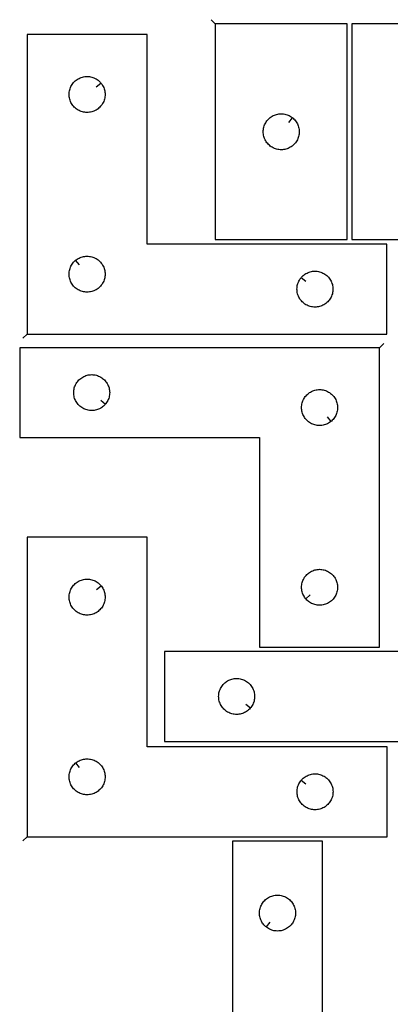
# Model space of a CAD drawing. Header units: millimetres. Extents: x 7 to 1243, y 7 to 1753.
# Tile 10 of 18: x 7 to 192, y 1255 to 1748. Entities that reach past the tile are written whole.
import ezdxf

# ---------------------------------------------------------------- set-up
doc = ezdxf.new("R2010")
doc.units = ezdxf.units.MM
doc.layers.add('CUT', color=7, linetype='CONTINUOUS', true_color=0x000000)
doc.layers.add('LEADIN', color=1, linetype='CONTINUOUS', true_color=0xff0000)

msp = doc.modelspace()

# ---------------------------------------------------------------- linework, layer by layer
at = {"layer": 'CUT'}
for points in [[(104.437616, 1746.215857), (104.437616, 1638.215857), (170.437616, 1638.215857), (170.437616, 1746.215857)], [(238.721983, 1638.286646), (238.721983, 1746.286646), (172.721983, 1746.286646), (172.721983, 1638.286646)], [(10.295737, 1590.891324), (190.295737, 1590.891324), (190.295737, 1635.891324), (70.295737, 1635.891324), (70.295737, 1740.891324), (10.295737, 1740.891324)], [(47.249106, 1716.597807), (47.435917, 1716.370177), (47.778964, 1715.891456), (48.089966, 1715.391324), (48.367592, 1714.871922), (48.610653, 1714.335475), (48.818108, 1713.784279), (48.98907, 1713.220695), (49.122805, 1712.647137), (49.218741, 1712.06606), (49.276468, 1711.479952), (49.295737, 1710.891324), (49.276468, 1710.302696), (49.218741, 1709.716588), (49.122805, 1709.135511), (48.98907, 1708.561953), (48.818108, 1707.998369), (48.610653, 1707.447173), (48.367592, 1706.910726), (48.089966, 1706.391324), (47.778964, 1705.891192), (47.435917, 1705.412471), (47.062296, 1704.957212), (46.659698, 1704.527363), (46.22985, 1704.124766), (45.77459, 1703.751144), (45.295869, 1703.408097), (44.795737, 1703.097095), (44.276335, 1702.819469), (43.739888, 1702.576408), (43.188692, 1702.368953), (42.625109, 1702.197991), (42.05155, 1702.064256), (41.470473, 1701.96832), (40.884365, 1701.910594), (40.295737, 1701.891324), (39.707109, 1701.910594), (39.121002, 1701.96832), (38.539924, 1702.064256), (37.966366, 1702.197991), (37.402782, 1702.368953), (36.851586, 1702.576408), (36.315139, 1702.819469), (35.795737, 1703.097095), (35.295605, 1703.408097), (34.816884, 1703.751144), (34.361625, 1704.124766), (33.931776, 1704.527363), (33.529179, 1704.957212), (33.155557, 1705.412471), (32.812511, 1705.891192), (32.501509, 1706.391324), (32.223883, 1706.910726), (31.980821, 1707.447173), (31.773366, 1707.998369), (31.602405, 1708.561953), (31.46867, 1709.135511), (31.372734, 1709.716588), (31.315007, 1710.302696), (31.295737, 1710.891324), (31.315007, 1711.479952), (31.372734, 1712.06606), (31.46867, 1712.647137), (31.602405, 1713.220695), (31.773366, 1713.784279), (31.980821, 1714.335475), (32.223883, 1714.871922), (32.501509, 1715.391324), (32.812511, 1715.891456), (33.155557, 1716.370177), (33.529179, 1716.825436), (33.931776, 1717.255285), (34.361625, 1717.657882), (34.816884, 1718.031504), (35.295605, 1718.37455), (35.795737, 1718.685553), (36.315139, 1718.963179), (36.851586, 1719.20624), (37.402782, 1719.413695), (37.966366, 1719.584656), (38.539924, 1719.718391), (39.121002, 1719.814328), (39.707109, 1719.872054), (40.295737, 1719.891324), (40.884365, 1719.872054), (41.470473, 1719.814328), (42.05155, 1719.718391), (42.625109, 1719.584656), (43.188692, 1719.413695), (43.739888, 1719.20624), (44.276335, 1718.963179), (44.795737, 1718.685553), (45.295869, 1718.37455), (45.77459, 1718.031504), (46.22985, 1717.657882), (46.659698, 1717.255285), (47.062296, 1716.825436)], [(143.144098, 1699.169226), (143.371728, 1698.982415), (143.801577, 1698.579818), (144.204174, 1698.14997), (144.577796, 1697.69471), (144.920842, 1697.215989), (145.231844, 1696.715857), (145.50947, 1696.196455), (145.752532, 1695.660008), (145.959987, 1695.108812), (146.130948, 1694.545229), (146.264683, 1693.97167), (146.36062, 1693.390593), (146.418346, 1692.804485), (146.437616, 1692.215857), (146.418346, 1691.627229), (146.36062, 1691.041121), (146.264683, 1690.460044), (146.130948, 1689.886486), (145.959987, 1689.322902), (145.752532, 1688.771706), (145.50947, 1688.235259), (145.231844, 1687.715857), (144.920842, 1687.215725), (144.577796, 1686.737004), (144.204174, 1686.281745), (143.801577, 1685.851896), (143.371728, 1685.449299), (142.916469, 1685.075677), (142.437748, 1684.732631), (141.937616, 1684.421629), (141.418214, 1684.144003), (140.881767, 1683.900941), (140.330571, 1683.693486), (139.766987, 1683.522525), (139.193429, 1683.38879), (138.612351, 1683.292853), (138.026244, 1683.235127), (137.437616, 1683.215857), (136.848988, 1683.235127), (136.26288, 1683.292853), (135.681803, 1683.38879), (135.108244, 1683.522525), (134.544661, 1683.693486), (133.993465, 1683.900941), (133.457018, 1684.144003), (132.937616, 1684.421629), (132.437484, 1684.732631), (131.958763, 1685.075677), (131.503503, 1685.449299), (131.073655, 1685.851896), (130.671057, 1686.281745), (130.297436, 1686.737004), (129.954389, 1687.215725), (129.643387, 1687.715857), (129.365761, 1688.235259), (129.1227, 1688.771706), (128.915245, 1689.322902), (128.744283, 1689.886486), (128.610548, 1690.460044), (128.514612, 1691.041121), (128.456885, 1691.627229), (128.437616, 1692.215857), (128.456885, 1692.804485), (128.514612, 1693.390593), (128.610548, 1693.97167), (128.744283, 1694.545229), (128.915245, 1695.108812), (129.1227, 1695.660008), (129.365761, 1696.196455), (129.643387, 1696.715857), (129.954389, 1697.215989), (130.297436, 1697.69471), (130.671057, 1698.14997), (131.073655, 1698.579818), (131.503503, 1698.982415), (131.958763, 1699.356037), (132.437484, 1699.699084), (132.937616, 1700.010086), (133.457018, 1700.287712), (133.993465, 1700.530773), (134.544661, 1700.738228), (135.108244, 1700.90919), (135.681803, 1701.042925), (136.26288, 1701.138861), (136.848988, 1701.196587), (137.437616, 1701.215857), (138.026244, 1701.196587), (138.612351, 1701.138861), (139.193429, 1701.042925), (139.766987, 1700.90919), (140.330571, 1700.738228), (140.881767, 1700.530773), (141.418214, 1700.287712), (141.937616, 1700.010086), (142.437748, 1699.699084), (142.916469, 1699.356037)], [(34.589255, 1627.844693), (34.816884, 1628.031504), (35.295605, 1628.37455), (35.795737, 1628.685553), (36.315139, 1628.963179), (36.851586, 1629.20624), (37.402782, 1629.413695), (37.966366, 1629.584656), (38.539924, 1629.718391), (39.121002, 1629.814328), (39.707109, 1629.872054), (40.295737, 1629.891324), (40.884365, 1629.872054), (41.470473, 1629.814328), (42.05155, 1629.718391), (42.625109, 1629.584656), (43.188692, 1629.413695), (43.739888, 1629.20624), (44.276335, 1628.963179), (44.795737, 1628.685553), (45.295869, 1628.37455), (45.77459, 1628.031504), (46.22985, 1627.657882), (46.659698, 1627.255285), (47.062296, 1626.825436), (47.435917, 1626.370177), (47.778964, 1625.891456), (48.089966, 1625.391324), (48.367592, 1624.871922), (48.610653, 1624.335475), (48.818108, 1623.784279), (48.98907, 1623.220695), (49.122805, 1622.647137), (49.218741, 1622.06606), (49.276468, 1621.479952), (49.295737, 1620.891324), (49.276468, 1620.302696), (49.218741, 1619.716588), (49.122805, 1619.135511), (48.98907, 1618.561953), (48.818108, 1617.998369), (48.610653, 1617.447173), (48.367592, 1616.910726), (48.089966, 1616.391324), (47.778964, 1615.891192), (47.435917, 1615.412471), (47.062296, 1614.957212), (46.659698, 1614.527363), (46.22985, 1614.124766), (45.77459, 1613.751144), (45.295869, 1613.408097), (44.795737, 1613.097095), (44.276335, 1612.819469), (43.739888, 1612.576408), (43.188692, 1612.368953), (42.625109, 1612.197991), (42.05155, 1612.064256), (41.470473, 1611.96832), (40.884365, 1611.910594), (40.295737, 1611.891324), (39.707109, 1611.910594), (39.121002, 1611.96832), (38.539924, 1612.064256), (37.966366, 1612.197991), (37.402782, 1612.368953), (36.851586, 1612.576408), (36.315139, 1612.819469), (35.795737, 1613.097095), (35.295605, 1613.408097), (34.816884, 1613.751144), (34.361625, 1614.124766), (33.931776, 1614.527363), (33.529179, 1614.957212), (33.155557, 1615.412471), (32.812511, 1615.891192), (32.501509, 1616.391324), (32.223883, 1616.910726), (31.980821, 1617.447173), (31.773366, 1617.998369), (31.602405, 1618.561953), (31.46867, 1619.135511), (31.372734, 1619.716588), (31.315007, 1620.302696), (31.295737, 1620.891324), (31.315007, 1621.479952), (31.372734, 1622.06606), (31.46867, 1622.647137), (31.602405, 1623.220695), (31.773366, 1623.784279), (31.980821, 1624.335475), (32.223883, 1624.871922), (32.501509, 1625.391324), (32.812511, 1625.891456), (33.155557, 1626.370177), (33.529179, 1626.825436), (33.931776, 1627.255285), (34.361625, 1627.657882)], [(147.342368, 1619.097807), (147.529179, 1619.325436), (147.931776, 1619.755285), (148.361625, 1620.157882), (148.816884, 1620.531504), (149.295605, 1620.87455), (149.795737, 1621.185553), (150.315139, 1621.463179), (150.851586, 1621.70624), (151.402782, 1621.913695), (151.966366, 1622.084656), (152.539924, 1622.218391), (153.121002, 1622.314328), (153.707109, 1622.372054), (154.295737, 1622.391324), (154.884365, 1622.372054), (155.470473, 1622.314328), (156.05155, 1622.218391), (156.625109, 1622.084656), (157.188692, 1621.913695), (157.739888, 1621.70624), (158.276335, 1621.463179), (158.795737, 1621.185553), (159.295869, 1620.87455), (159.77459, 1620.531504), (160.22985, 1620.157882), (160.659698, 1619.755285), (161.062296, 1619.325436), (161.435917, 1618.870177), (161.778964, 1618.391456), (162.089966, 1617.891324), (162.367592, 1617.371922), (162.610653, 1616.835475), (162.818108, 1616.284279), (162.98907, 1615.720695), (163.122805, 1615.147137), (163.218741, 1614.56606), (163.276468, 1613.979952), (163.295737, 1613.391324), (163.276468, 1612.802696), (163.218741, 1612.216588), (163.122805, 1611.635511), (162.98907, 1611.061953), (162.818108, 1610.498369), (162.610653, 1609.947173), (162.367592, 1609.410726), (162.089966, 1608.891324), (161.778964, 1608.391192), (161.435917, 1607.912471), (161.062296, 1607.457212), (160.659698, 1607.027363), (160.22985, 1606.624766), (159.77459, 1606.251144), (159.295869, 1605.908097), (158.795737, 1605.597095), (158.276335, 1605.319469), (157.739888, 1605.076408), (157.188692, 1604.868953), (156.625109, 1604.697991), (156.05155, 1604.564256), (155.470473, 1604.46832), (154.884365, 1604.410594), (154.295737, 1604.391324), (153.707109, 1604.410594), (153.121002, 1604.46832), (152.539924, 1604.564256), (151.966366, 1604.697991), (151.402782, 1604.868953), (150.851586, 1605.076408), (150.315139, 1605.319469), (149.795737, 1605.597095), (149.295605, 1605.908097), (148.816884, 1606.251144), (148.361625, 1606.624766), (147.931776, 1607.027363), (147.529179, 1607.457212), (147.155557, 1607.912471), (146.812511, 1608.391192), (146.501509, 1608.891324), (146.223883, 1609.410726), (145.980821, 1609.947173), (145.773366, 1610.498369), (145.602405, 1611.061953), (145.46867, 1611.635511), (145.372734, 1612.216588), (145.315007, 1612.802696), (145.295737, 1613.391324), (145.315007, 1613.979952), (145.372734, 1614.56606), (145.46867, 1615.147137), (145.602405, 1615.720695), (145.773366, 1616.284279), (145.980821, 1616.835475), (146.223883, 1617.371922), (146.501509, 1617.891324), (146.812511, 1618.391456), (147.155557, 1618.870177)], [(186.612156, 1584.065529), (6.612156, 1584.065529), (6.612156, 1539.065529), (126.612156, 1539.065529), (126.612156, 1434.065529), (186.612156, 1434.065529)], [(49.565525, 1555.859047), (49.378714, 1555.631417), (48.976117, 1555.201568), (48.546268, 1554.798971), (48.091009, 1554.425349), (47.612288, 1554.082303), (47.112156, 1553.771301), (46.592754, 1553.493675), (46.056307, 1553.250614), (45.505111, 1553.043158), (44.941527, 1552.872197), (44.367969, 1552.738462), (43.786891, 1552.642526), (43.200784, 1552.584799), (42.612156, 1552.565529), (42.023528, 1552.584799), (41.43742, 1552.642526), (40.856343, 1552.738462), (40.282784, 1552.872197), (39.719201, 1553.043158), (39.168005, 1553.250614), (38.631558, 1553.493675), (38.112156, 1553.771301), (37.612024, 1554.082303), (37.133303, 1554.425349), (36.678043, 1554.798971), (36.248195, 1555.201568), (35.845597, 1555.631417), (35.471976, 1556.086677), (35.128929, 1556.565397), (34.817927, 1557.065529), (34.540301, 1557.584931), (34.29724, 1558.121379), (34.089785, 1558.672574), (33.918823, 1559.236158), (33.785088, 1559.809717), (33.689152, 1560.390794), (33.631425, 1560.976901), (33.612156, 1561.565529), (33.631425, 1562.154158), (33.689152, 1562.740265), (33.785088, 1563.321342), (33.918823, 1563.894901), (34.089785, 1564.458485), (34.29724, 1565.00968), (34.540301, 1565.546128), (34.817927, 1566.065529), (35.128929, 1566.565662), (35.471976, 1567.044382), (35.845597, 1567.499642), (36.248195, 1567.92949), (36.678043, 1568.332088), (37.133303, 1568.70571), (37.612024, 1569.048756), (38.112156, 1569.359758), (38.631558, 1569.637384), (39.168005, 1569.880445), (39.719201, 1570.087901), (40.282784, 1570.258862), (40.856343, 1570.392597), (41.43742, 1570.488533), (42.023528, 1570.54626), (42.612156, 1570.565529), (43.200784, 1570.54626), (43.786891, 1570.488533), (44.367969, 1570.392597), (44.941527, 1570.258862), (45.505111, 1570.087901), (46.056307, 1569.880445), (46.592754, 1569.637384), (47.112156, 1569.359758), (47.612288, 1569.048756), (48.091009, 1568.70571), (48.546268, 1568.332088), (48.976117, 1567.92949), (49.378714, 1567.499642), (49.752336, 1567.044382), (50.095382, 1566.565662), (50.406384, 1566.065529), (50.68401, 1565.546128), (50.927072, 1565.00968), (51.134527, 1564.458485), (51.305488, 1563.894901), (51.439223, 1563.321342), (51.535159, 1562.740265), (51.592886, 1562.154158), (51.612156, 1561.565529), (51.592886, 1560.976901), (51.535159, 1560.390794), (51.439223, 1559.809717), (51.305488, 1559.236158), (51.134527, 1558.672574), (50.927072, 1558.121379), (50.68401, 1557.584931), (50.406384, 1557.065529), (50.095382, 1556.565397), (49.752336, 1556.086677)], [(162.318638, 1547.11216), (162.091009, 1546.925349), (161.612288, 1546.582303), (161.112156, 1546.271301), (160.592754, 1545.993675), (160.056307, 1545.750614), (159.505111, 1545.543158), (158.941527, 1545.372197), (158.367969, 1545.238462), (157.786891, 1545.142526), (157.200784, 1545.084799), (156.612156, 1545.065529), (156.023528, 1545.084799), (155.43742, 1545.142526), (154.856343, 1545.238462), (154.282784, 1545.372197), (153.719201, 1545.543158), (153.168005, 1545.750614), (152.631558, 1545.993675), (152.112156, 1546.271301), (151.612024, 1546.582303), (151.133303, 1546.925349), (150.678043, 1547.298971), (150.248195, 1547.701568), (149.845597, 1548.131417), (149.471976, 1548.586677), (149.128929, 1549.065397), (148.817927, 1549.565529), (148.540301, 1550.084931), (148.29724, 1550.621379), (148.089785, 1551.172574), (147.918823, 1551.736158), (147.785088, 1552.309717), (147.689152, 1552.890794), (147.631425, 1553.476901), (147.612156, 1554.065529), (147.631425, 1554.654158), (147.689152, 1555.240265), (147.785088, 1555.821342), (147.918823, 1556.394901), (148.089785, 1556.958485), (148.29724, 1557.50968), (148.540301, 1558.046128), (148.817927, 1558.565529), (149.128929, 1559.065662), (149.471976, 1559.544382), (149.845597, 1559.999642), (150.248195, 1560.42949), (150.678043, 1560.832088), (151.133303, 1561.20571), (151.612024, 1561.548756), (152.112156, 1561.859758), (152.631558, 1562.137384), (153.168005, 1562.380445), (153.719201, 1562.587901), (154.282784, 1562.758862), (154.856343, 1562.892597), (155.43742, 1562.988533), (156.023528, 1563.04626), (156.612156, 1563.065529), (157.200784, 1563.04626), (157.786891, 1562.988533), (158.367969, 1562.892597), (158.941527, 1562.758862), (159.505111, 1562.587901), (160.056307, 1562.380445), (160.592754, 1562.137384), (161.112156, 1561.859758), (161.612288, 1561.548756), (162.091009, 1561.20571), (162.546268, 1560.832088), (162.976117, 1560.42949), (163.378714, 1559.999642), (163.752336, 1559.544382), (164.095382, 1559.065662), (164.406384, 1558.565529), (164.68401, 1558.046128), (164.927072, 1557.50968), (165.134527, 1556.958485), (165.305488, 1556.394901), (165.439223, 1555.821342), (165.535159, 1555.240265), (165.592886, 1554.654158), (165.612156, 1554.065529), (165.592886, 1553.476901), (165.535159, 1552.890794), (165.439223, 1552.309717), (165.305488, 1551.736158), (165.134527, 1551.172574), (164.927072, 1550.621379), (164.68401, 1550.084931), (164.406384, 1549.565529), (164.095382, 1549.065397), (163.752336, 1548.586677), (163.378714, 1548.131417), (162.976117, 1547.701568), (162.546268, 1547.298971)], [(10.333823, 1339.147916), (190.333823, 1339.147916), (190.333823, 1384.147916), (70.333823, 1384.147916), (70.333823, 1489.147916), (10.333823, 1489.147916)], [(149.658787, 1458.359047), (149.471976, 1458.586677), (149.128929, 1459.065397), (148.817927, 1459.565529), (148.540301, 1460.084931), (148.29724, 1460.621379), (148.089785, 1461.172574), (147.918823, 1461.736158), (147.785088, 1462.309717), (147.689152, 1462.890794), (147.631425, 1463.476901), (147.612156, 1464.065529), (147.631425, 1464.654158), (147.689152, 1465.240265), (147.785088, 1465.821342), (147.918823, 1466.394901), (148.089785, 1466.958485), (148.29724, 1467.50968), (148.540301, 1468.046128), (148.817927, 1468.565529), (149.128929, 1469.065662), (149.471976, 1469.544382), (149.845597, 1469.999642), (150.248195, 1470.42949), (150.678043, 1470.832088), (151.133303, 1471.20571), (151.612024, 1471.548756), (152.112156, 1471.859758), (152.631558, 1472.137384), (153.168005, 1472.380445), (153.719201, 1472.587901), (154.282784, 1472.758862), (154.856343, 1472.892597), (155.43742, 1472.988533), (156.023528, 1473.04626), (156.612156, 1473.065529), (157.200784, 1473.04626), (157.786891, 1472.988533), (158.367969, 1472.892597), (158.941527, 1472.758862), (159.505111, 1472.587901), (160.056307, 1472.380445), (160.592754, 1472.137384), (161.112156, 1471.859758), (161.612288, 1471.548756), (162.091009, 1471.20571), (162.546268, 1470.832088), (162.976117, 1470.42949), (163.378714, 1469.999642), (163.752336, 1469.544382), (164.095382, 1469.065662), (164.406384, 1468.565529), (164.68401, 1468.046128), (164.927072, 1467.50968), (165.134527, 1466.958485), (165.305488, 1466.394901), (165.439223, 1465.821342), (165.535159, 1465.240265), (165.592886, 1464.654158), (165.612156, 1464.065529), (165.592886, 1463.476901), (165.535159, 1462.890794), (165.439223, 1462.309717), (165.305488, 1461.736158), (165.134527, 1461.172574), (164.927072, 1460.621379), (164.68401, 1460.084931), (164.406384, 1459.565529), (164.095382, 1459.065397), (163.752336, 1458.586677), (163.378714, 1458.131417), (162.976117, 1457.701568), (162.546268, 1457.298971), (162.091009, 1456.925349), (161.612288, 1456.582303), (161.112156, 1456.271301), (160.592754, 1455.993675), (160.056307, 1455.750614), (159.505111, 1455.543158), (158.941527, 1455.372197), (158.367969, 1455.238462), (157.786891, 1455.142526), (157.200784, 1455.084799), (156.612156, 1455.065529), (156.023528, 1455.084799), (155.43742, 1455.142526), (154.856343, 1455.238462), (154.282784, 1455.372197), (153.719201, 1455.543158), (153.168005, 1455.750614), (152.631558, 1455.993675), (152.112156, 1456.271301), (151.612024, 1456.582303), (151.133303, 1456.925349), (150.678043, 1457.298971), (150.248195, 1457.701568), (149.845597, 1458.131417)], [(47.287192, 1464.854398), (47.474003, 1464.626769), (47.81705, 1464.148048), (48.128052, 1463.647916), (48.405678, 1463.128514), (48.648739, 1462.592067), (48.856194, 1462.040871), (49.027156, 1461.477287), (49.160891, 1460.903729), (49.256827, 1460.322651), (49.314554, 1459.736544), (49.333823, 1459.147916), (49.314554, 1458.559288), (49.256827, 1457.97318), (49.160891, 1457.392103), (49.027156, 1456.818544), (48.856194, 1456.254961), (48.648739, 1455.703765), (48.405678, 1455.167318), (48.128052, 1454.647916), (47.81705, 1454.147784), (47.474003, 1453.669063), (47.100381, 1453.213803), (46.697784, 1452.783955), (46.267936, 1452.381357), (45.812676, 1452.007736), (45.333955, 1451.664689), (44.833823, 1451.353687), (44.314421, 1451.076061), (43.777974, 1450.833), (43.226778, 1450.625545), (42.663195, 1450.454583), (42.089636, 1450.320848), (41.508559, 1450.224912), (40.922451, 1450.167185), (40.333823, 1450.147916), (39.745195, 1450.167185), (39.159087, 1450.224912), (38.57801, 1450.320848), (38.004452, 1450.454583), (37.440868, 1450.625545), (36.889672, 1450.833), (36.353225, 1451.076061), (35.833823, 1451.353687), (35.333691, 1451.664689), (34.85497, 1452.007736), (34.399711, 1452.381357), (33.969862, 1452.783955), (33.567265, 1453.213803), (33.193643, 1453.669063), (32.850597, 1454.147784), (32.539595, 1454.647916), (32.261969, 1455.167318), (32.018907, 1455.703765), (31.811452, 1456.254961), (31.640491, 1456.818544), (31.506756, 1457.392103), (31.410819, 1457.97318), (31.353093, 1458.559288), (31.333823, 1459.147916), (31.353093, 1459.736544), (31.410819, 1460.322651), (31.506756, 1460.903729), (31.640491, 1461.477287), (31.811452, 1462.040871), (32.018907, 1462.592067), (32.261969, 1463.128514), (32.539595, 1463.647916), (32.850597, 1464.148048), (33.193643, 1464.626769), (33.567265, 1465.082028), (33.969862, 1465.511877), (34.399711, 1465.914474), (34.85497, 1466.288096), (35.333691, 1466.631142), (35.833823, 1466.942144), (36.353225, 1467.21977), (36.889672, 1467.462832), (37.440868, 1467.670287), (38.004452, 1467.841248), (38.57801, 1467.974983), (39.159087, 1468.070919), (39.745195, 1468.128646), (40.333823, 1468.147916), (40.922451, 1468.128646), (41.508559, 1468.070919), (42.089636, 1467.974983), (42.663195, 1467.841248), (43.226778, 1467.670287), (43.777974, 1467.462832), (44.314421, 1467.21977), (44.833823, 1466.942144), (45.333955, 1466.631142), (45.812676, 1466.288096), (46.267936, 1465.914474), (46.697784, 1465.511877), (47.100381, 1465.082028)], [(259.115085, 1431.89927), (79.115085, 1431.89927), (79.115085, 1386.89927), (199.115085, 1386.89927), (199.115085, 1281.89927), (259.115085, 1281.89927)], [(122.068455, 1403.692787), (121.881644, 1403.465157), (121.479046, 1403.035309), (121.049198, 1402.632711), (120.593938, 1402.25909), (120.115217, 1401.916043), (119.615085, 1401.605041), (119.095684, 1401.327415), (118.559236, 1401.084354), (118.008041, 1400.876899), (117.444457, 1400.705937), (116.870898, 1400.572202), (116.289821, 1400.476266), (115.703714, 1400.418539), (115.115085, 1400.39927), (114.526457, 1400.418539), (113.94035, 1400.476266), (113.359273, 1400.572202), (112.785714, 1400.705937), (112.22213, 1400.876899), (111.670935, 1401.084354), (111.134487, 1401.327415), (110.615085, 1401.605041), (110.114953, 1401.916043), (109.636233, 1402.25909), (109.180973, 1402.632711), (108.751124, 1403.035309), (108.348527, 1403.465157), (107.974905, 1403.920417), (107.631859, 1404.399138), (107.320857, 1404.89927), (107.043231, 1405.418671), (106.80017, 1405.955119), (106.592714, 1406.506314), (106.421753, 1407.069898), (106.288018, 1407.643457), (106.192082, 1408.224534), (106.134355, 1408.810642), (106.115085, 1409.39927), (106.134355, 1409.987898), (106.192082, 1410.574005), (106.288018, 1411.155083), (106.421753, 1411.728641), (106.592714, 1412.292225), (106.80017, 1412.843421), (107.043231, 1413.379868), (107.320857, 1413.89927), (107.631859, 1414.399402), (107.974905, 1414.878123), (108.348527, 1415.333382), (108.751124, 1415.763231), (109.180973, 1416.165828), (109.636233, 1416.53945), (110.114953, 1416.882496), (110.615085, 1417.193498), (111.134487, 1417.471124), (111.670935, 1417.714185), (112.22213, 1417.921641), (112.785714, 1418.092602), (113.359273, 1418.226337), (113.94035, 1418.322273), (114.526457, 1418.38), (115.115085, 1418.39927), (115.703714, 1418.38), (116.289821, 1418.322273), (116.870898, 1418.226337), (117.444457, 1418.092602), (118.008041, 1417.921641), (118.559236, 1417.714185), (119.095684, 1417.471124), (119.615085, 1417.193498), (120.115217, 1416.882496), (120.593938, 1416.53945), (121.049198, 1416.165828), (121.479046, 1415.763231), (121.881644, 1415.333382), (122.255265, 1414.878123), (122.598312, 1414.399402), (122.909314, 1413.89927), (123.18694, 1413.379868), (123.430001, 1412.843421), (123.637457, 1412.292225), (123.808418, 1411.728641), (123.942153, 1411.155083), (124.038089, 1410.574005), (124.095816, 1409.987898), (124.115085, 1409.39927), (124.095816, 1408.810642), (124.038089, 1408.224534), (123.942153, 1407.643457), (123.808418, 1407.069898), (123.637457, 1406.506314), (123.430001, 1405.955119), (123.18694, 1405.418671), (122.909314, 1404.89927), (122.598312, 1404.399138), (122.255265, 1403.920417)], [(34.627341, 1376.101285), (34.85497, 1376.288096), (35.333691, 1376.631142), (35.833823, 1376.942144), (36.353225, 1377.21977), (36.889672, 1377.462832), (37.440868, 1377.670287), (38.004452, 1377.841248), (38.57801, 1377.974983), (39.159087, 1378.070919), (39.745195, 1378.128646), (40.333823, 1378.147916), (40.922451, 1378.128646), (41.508559, 1378.070919), (42.089636, 1377.974983), (42.663195, 1377.841248), (43.226778, 1377.670287), (43.777974, 1377.462832), (44.314421, 1377.21977), (44.833823, 1376.942144), (45.333955, 1376.631142), (45.812676, 1376.288096), (46.267936, 1375.914474), (46.697784, 1375.511877), (47.100381, 1375.082028), (47.474003, 1374.626769), (47.81705, 1374.148048), (48.128052, 1373.647916), (48.405678, 1373.128514), (48.648739, 1372.592067), (48.856194, 1372.040871), (49.027156, 1371.477287), (49.160891, 1370.903729), (49.256827, 1370.322651), (49.314554, 1369.736544), (49.333823, 1369.147916), (49.314554, 1368.559288), (49.256827, 1367.97318), (49.160891, 1367.392103), (49.027156, 1366.818544), (48.856194, 1366.254961), (48.648739, 1365.703765), (48.405678, 1365.167318), (48.128052, 1364.647916), (47.81705, 1364.147784), (47.474003, 1363.669063), (47.100381, 1363.213803), (46.697784, 1362.783955), (46.267936, 1362.381357), (45.812676, 1362.007736), (45.333955, 1361.664689), (44.833823, 1361.353687), (44.314421, 1361.076061), (43.777974, 1360.833), (43.226778, 1360.625545), (42.663195, 1360.454583), (42.089636, 1360.320848), (41.508559, 1360.224912), (40.922451, 1360.167185), (40.333823, 1360.147916), (39.745195, 1360.167185), (39.159087, 1360.224912), (38.57801, 1360.320848), (38.004452, 1360.454583), (37.440868, 1360.625545), (36.889672, 1360.833), (36.353225, 1361.076061), (35.833823, 1361.353687), (35.333691, 1361.664689), (34.85497, 1362.007736), (34.399711, 1362.381357), (33.969862, 1362.783955), (33.567265, 1363.213803), (33.193643, 1363.669063), (32.850597, 1364.147784), (32.539595, 1364.647916), (32.261969, 1365.167318), (32.018907, 1365.703765), (31.811452, 1366.254961), (31.640491, 1366.818544), (31.506756, 1367.392103), (31.410819, 1367.97318), (31.353093, 1368.559288), (31.333823, 1369.147916), (31.353093, 1369.736544), (31.410819, 1370.322651), (31.506756, 1370.903729), (31.640491, 1371.477287), (31.811452, 1372.040871), (32.018907, 1372.592067), (32.261969, 1373.128514), (32.539595, 1373.647916), (32.850597, 1374.148048), (33.193643, 1374.626769), (33.567265, 1375.082028), (33.969862, 1375.511877), (34.399711, 1375.914474)], [(147.380454, 1367.354398), (147.567265, 1367.582028), (147.969862, 1368.011877), (148.399711, 1368.414474), (148.85497, 1368.788096), (149.333691, 1369.131142), (149.833823, 1369.442144), (150.353225, 1369.71977), (150.889672, 1369.962832), (151.440868, 1370.170287), (152.004452, 1370.341248), (152.57801, 1370.474983), (153.159087, 1370.570919), (153.745195, 1370.628646), (154.333823, 1370.647916), (154.922451, 1370.628646), (155.508559, 1370.570919), (156.089636, 1370.474983), (156.663195, 1370.341248), (157.226778, 1370.170287), (157.777974, 1369.962832), (158.314421, 1369.71977), (158.833823, 1369.442144), (159.333955, 1369.131142), (159.812676, 1368.788096), (160.267936, 1368.414474), (160.697784, 1368.011877), (161.100381, 1367.582028), (161.474003, 1367.126769), (161.81705, 1366.648048), (162.128052, 1366.147916), (162.405678, 1365.628514), (162.648739, 1365.092067), (162.856194, 1364.540871), (163.027156, 1363.977287), (163.160891, 1363.403729), (163.256827, 1362.822651), (163.314554, 1362.236544), (163.333823, 1361.647916), (163.314554, 1361.059288), (163.256827, 1360.47318), (163.160891, 1359.892103), (163.027156, 1359.318544), (162.856194, 1358.754961), (162.648739, 1358.203765), (162.405678, 1357.667318), (162.128052, 1357.147916), (161.81705, 1356.647784), (161.474003, 1356.169063), (161.100381, 1355.713803), (160.697784, 1355.283955), (160.267936, 1354.881357), (159.812676, 1354.507736), (159.333955, 1354.164689), (158.833823, 1353.853687), (158.314421, 1353.576061), (157.777974, 1353.333), (157.226778, 1353.125545), (156.663195, 1352.954583), (156.089636, 1352.820848), (155.508559, 1352.724912), (154.922451, 1352.667185), (154.333823, 1352.647916), (153.745195, 1352.667185), (153.159087, 1352.724912), (152.57801, 1352.820848), (152.004452, 1352.954583), (151.440868, 1353.125545), (150.889672, 1353.333), (150.353225, 1353.576061), (149.833823, 1353.853687), (149.333691, 1354.164689), (148.85497, 1354.507736), (148.399711, 1354.881357), (147.969862, 1355.283955), (147.567265, 1355.713803), (147.193643, 1356.169063), (146.850597, 1356.647784), (146.539595, 1357.147916), (146.261969, 1357.667318), (146.018907, 1358.203765), (145.811452, 1358.754961), (145.640491, 1359.318544), (145.506756, 1359.892103), (145.410819, 1360.47318), (145.353093, 1361.059288), (145.333823, 1361.647916), (145.353093, 1362.236544), (145.410819, 1362.822651), (145.506756, 1363.403729), (145.640491, 1363.977287), (145.811452, 1364.540871), (146.018907, 1365.092067), (146.261969, 1365.628514), (146.539595, 1366.147916), (146.850597, 1366.648048), (147.193643, 1367.126769)], [(158.059359, 1156.918115), (158.059359, 1336.918115), (113.059359, 1336.918115), (113.059359, 1216.918115), (8.059359, 1216.918115), (8.059359, 1156.918115)], [(129.852876, 1293.964746), (129.625247, 1294.151557), (129.195398, 1294.554154), (128.792801, 1294.984003), (128.419179, 1295.439262), (128.076132, 1295.917983), (127.76513, 1296.418115), (127.487504, 1296.937517), (127.244443, 1297.473964), (127.036988, 1298.02516), (126.866026, 1298.588744), (126.732291, 1299.162302), (126.636355, 1299.74338), (126.578629, 1300.329487), (126.559359, 1300.918115), (126.578629, 1301.506743), (126.636355, 1302.092851), (126.732291, 1302.673928), (126.866026, 1303.247487), (127.036988, 1303.81107), (127.244443, 1304.362266), (127.487504, 1304.898714), (127.76513, 1305.418115), (128.076132, 1305.918247), (128.419179, 1306.396968), (128.792801, 1306.852228), (129.195398, 1307.282076), (129.625247, 1307.684674), (130.080506, 1308.058295), (130.559227, 1308.401342), (131.059359, 1308.712344), (131.578761, 1308.98997), (132.115208, 1309.233031), (132.666404, 1309.440486), (133.229987, 1309.611448), (133.803546, 1309.745183), (134.384623, 1309.841119), (134.970731, 1309.898846), (135.559359, 1309.918115), (136.147987, 1309.898846), (136.734095, 1309.841119), (137.315172, 1309.745183), (137.88873, 1309.611448), (138.452314, 1309.440486), (139.00351, 1309.233031), (139.539957, 1308.98997), (140.059359, 1308.712344), (140.559491, 1308.401342), (141.038212, 1308.058295), (141.493471, 1307.684674), (141.92332, 1307.282076), (142.325917, 1306.852228), (142.699539, 1306.396968), (143.042585, 1305.918247), (143.353588, 1305.418115), (143.631214, 1304.898714), (143.874275, 1304.362266), (144.08173, 1303.81107), (144.252691, 1303.247487), (144.386426, 1302.673928), (144.482363, 1302.092851), (144.540089, 1301.506743), (144.559359, 1300.918115), (144.540089, 1300.329487), (144.482363, 1299.74338), (144.386426, 1299.162302), (144.252691, 1298.588744), (144.08173, 1298.02516), (143.874275, 1297.473964), (143.631214, 1296.937517), (143.353588, 1296.418115), (143.042585, 1295.917983), (142.699539, 1295.439262), (142.325917, 1294.984003), (141.92332, 1294.554154), (141.493471, 1294.151557), (141.038212, 1293.777935), (140.559491, 1293.434889), (140.059359, 1293.123887), (139.539957, 1292.846261), (139.00351, 1292.6032), (138.452314, 1292.395744), (137.88873, 1292.224783), (137.315172, 1292.091048), (136.734095, 1291.995112), (136.147987, 1291.937385), (135.559359, 1291.918115), (134.970731, 1291.937385), (134.384623, 1291.995112), (133.803546, 1292.091048), (133.229987, 1292.224783), (132.666404, 1292.395744), (132.115208, 1292.6032), (131.578761, 1292.846261), (131.059359, 1293.123887), (130.559227, 1293.434889), (130.080506, 1293.777935)]]:
    msp.add_lwpolyline(points, close=True, dxfattribs=at)
at = {"layer": 'LEADIN'}
for p, q in [((102.316295, 1748.337178), (104.437616, 1746.215857)), ((44.930075, 1714.694627), (47.249106, 1716.597807)), ((141.240918, 1696.850195), (143.144098, 1699.169226)), ((36.492435, 1625.525662), (34.589255, 1627.844693)), ((149.661399, 1617.194627), (147.342368, 1619.097807)), ((8.174417, 1588.770004), (10.295737, 1590.891324)), ((188.733476, 1586.18685), (186.612156, 1584.065529)), ((47.246494, 1557.762227), (49.565525, 1555.859047)), ((160.415458, 1549.431192), (162.318638, 1547.11216)), ((44.968161, 1462.951218), (47.287192, 1464.854398)), ((151.977818, 1460.262227), (149.658787, 1458.359047)), ((119.749423, 1405.595967), (122.068455, 1403.692787)), ((36.53052, 1373.782254), (34.627341, 1376.101285)), ((149.699485, 1365.451218), (147.380454, 1367.354398)), ((8.212503, 1337.026595), (10.333823, 1339.147916)), ((131.756056, 1296.283778), (129.852876, 1293.964746))]:
    msp.add_line(p, q, dxfattribs=at)

doc.saveas('drawing.dxf')
